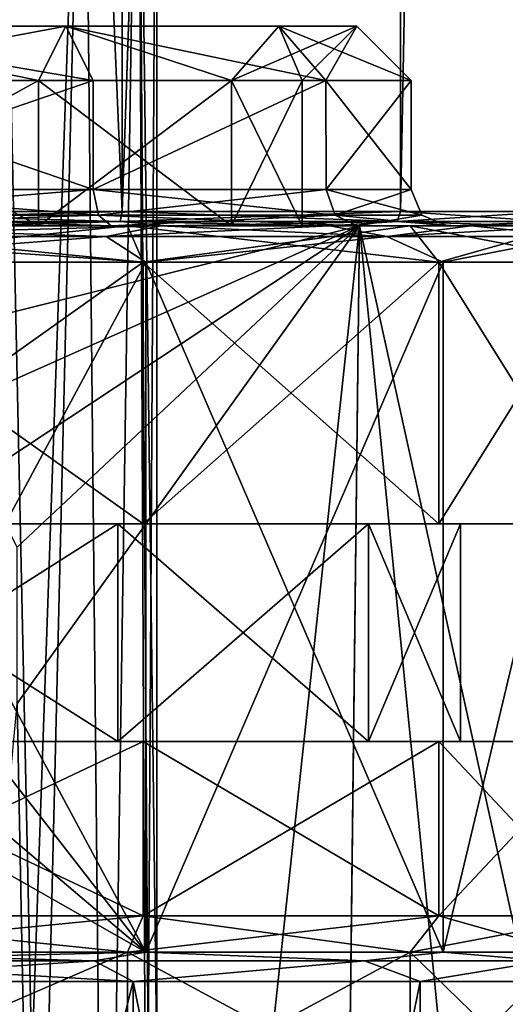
# Model space of a CAD drawing. Header units: millimetres. Extents: x -25 to 87, y -149 to 296.
# Tile 87 of 256: x 3.37 to 10.04, y 85.28 to 98.84. Entities that reach past the tile are written whole.
import ezdxf

# ---------------------------------------------------------------- set-up
doc = ezdxf.new("R2010")
doc.units = ezdxf.units.MM
doc.header["$LTSCALE"] = 65.185185
for name, color, linetype in [('1002', 7, 'CONTINUOUS'), ('1018', 7, 'CONTINUOUS'), ('1029', 7, 'CONTINUOUS'), ('1030', 7, 'CONTINUOUS'), ('1031', 7, 'CONTINUOUS'), ('1032', 7, 'CONTINUOUS'), ('1033', 7, 'CONTINUOUS'), ('1034', 7, 'CONTINUOUS'), ('1057', 7, 'CONTINUOUS'), ('1062', 7, 'CONTINUOUS'), ('1064', 7, 'CONTINUOUS'), ('1065', 7, 'CONTINUOUS'), ('3543', 7, 'CONTINUOUS'), ('3545', 7, 'CONTINUOUS'), ('3548', 7, 'CONTINUOUS'), ('3549', 7, 'CONTINUOUS'), ('3551', 7, 'CONTINUOUS'), ('3553', 7, 'CONTINUOUS'), ('44', 7, 'CONTINUOUS'), ('45', 7, 'CONTINUOUS'), ('46', 7, 'CONTINUOUS'), ('49', 7, 'CONTINUOUS'), ('50', 7, 'CONTINUOUS'), ('739', 7, 'CONTINUOUS')]:
    doc.layers.add(name, color=color, linetype=linetype)

msp = doc.modelspace()

# ---------------------------------------------------------------- linework, layer by layer
at = {"layer": '1002', "linetype": 'CONTINUOUS'}
for points in [[(0, 207.846, 11), (0, 96.2, 11), (4.773, 96.2, 9.911), (0, 207.846, 11)], [(0, 96.2, -11), (0, 207.846, -11), (4.773, 207.846, -9.911), (0, 96.2, -11)], [(4.773, 96.2, -9.911), (0, 96.2, -11), (4.773, 207.846, -9.911), (4.773, 96.2, -9.911)], [(0, 207.846, 11), (4.773, 96.2, 9.911), (4.75, 207.846, 9.921), (0, 207.846, 11)], [(4.75, 207.846, 9.921), (4.773, 96.2, 9.911), (8.588, 207.846, 6.874), (4.75, 207.846, 9.921)], [(8.6, 96.2, -6.858), (4.773, 96.2, -9.911), (8.603, 207.846, -6.855), (8.6, 96.2, -6.858)], [(8.603, 207.846, -6.855), (4.773, 96.2, -9.911), (4.773, 207.846, -9.911), (8.603, 207.846, -6.855)], [(4.773, 96.2, 9.911), (8.6, 96.2, 6.858), (8.588, 207.846, 6.874), (4.773, 96.2, 9.911)], [(8.588, 207.846, 6.874), (8.6, 96.2, 6.858), (10.721, 207.846, 2.462), (8.588, 207.846, 6.874)], [(10.724, 96.2, -2.448), (8.6, 96.2, -6.858), (8.603, 207.846, -6.855), (10.724, 96.2, -2.448)], [(8.6, 96.2, 6.858), (10.724, 96.2, 2.448), (10.721, 207.846, 2.462), (8.6, 96.2, 6.858)], [(10.726, 207.846, -2.438), (10.724, 96.2, -2.448), (8.603, 207.846, -6.855), (10.726, 207.846, -2.438)]]:
    msp.add_3dface(points, dxfattribs=at)
at = {"layer": '1018', "linetype": 'CONTINUOUS'}
for points in [[(4.773, 96.2, 9.911), (0, 96.2, 11), (4.747, 96.059, 9.858), (4.773, 96.2, 9.911)], [(0, 96.2, 11), (0, 96.059, 10.941), (4.747, 96.059, 9.858), (0, 96.2, 11)], [(0, 96.2, -11), (4.773, 96.2, -9.911), (0, 96.059, -10.941), (0, 96.2, -11)], [(0, 96.059, -10.941), (4.773, 96.2, -9.911), (4.747, 96.059, -9.858), (0, 96.059, -10.941)], [(4.773, 96.2, -9.911), (8.6, 96.2, -6.858), (4.747, 96.059, -9.858), (4.773, 96.2, -9.911)], [(8.6, 96.2, -6.858), (8.554, 96.059, -6.822), (4.747, 96.059, -9.858), (8.6, 96.2, -6.858)], [(4.773, 96.2, 9.911), (4.747, 96.059, 9.858), (8.554, 96.059, 6.822), (4.773, 96.2, 9.911)], [(8.6, 96.2, 6.858), (4.773, 96.2, 9.911), (8.554, 96.059, 6.822), (8.6, 96.2, 6.858)], [(8.6, 96.2, -6.858), (10.724, 96.2, -2.448), (8.554, 96.059, -6.822), (8.6, 96.2, -6.858)], [(10.724, 96.2, -2.448), (10.667, 96.059, -2.435), (8.554, 96.059, -6.822), (10.724, 96.2, -2.448)], [(8.6, 96.2, 6.858), (8.554, 96.059, 6.822), (10.667, 96.059, 2.435), (8.6, 96.2, 6.858)], [(10.724, 96.2, 2.448), (8.6, 96.2, 6.858), (10.667, 96.059, 2.435), (10.724, 96.2, 2.448)], [(0, 96, -10.8), (0, 96.059, -10.941), (4.747, 96.059, -9.858), (0, 96, -10.8)], [(0, 96, -10.8), (4.747, 96.059, -9.858), (2.795, 96, -10.432), (0, 96, -10.8)], [(4.747, 96.059, 9.858), (0, 96.059, 10.941), (2.795, 96, 10.432), (4.747, 96.059, 9.858)], [(5.4, 96, 9.353), (4.747, 96.059, 9.858), (2.795, 96, 10.432), (5.4, 96, 9.353)], [(2.795, 96, -10.432), (4.747, 96.059, -9.858), (5.4, 96, -9.353), (2.795, 96, -10.432)], [(8.554, 96.059, 6.822), (4.747, 96.059, 9.858), (7.637, 96, 7.637), (8.554, 96.059, 6.822)], [(7.637, 96, 7.637), (4.747, 96.059, 9.858), (5.4, 96, 9.353), (7.637, 96, 7.637)], [(4.747, 96.059, -9.858), (8.554, 96.059, -6.822), (5.4, 96, -9.353), (4.747, 96.059, -9.858)], [(5.4, 96, -9.353), (8.554, 96.059, -6.822), (7.637, 96, -7.637), (5.4, 96, -9.353)], [(9.353, 96, 5.4), (8.554, 96.059, 6.822), (7.637, 96, 7.637), (9.353, 96, 5.4)], [(7.637, 96, -7.637), (8.554, 96.059, -6.822), (9.353, 96, -5.4), (7.637, 96, -7.637)], [(10.667, 96.059, 2.435), (8.554, 96.059, 6.822), (10.432, 96, 2.795), (10.667, 96.059, 2.435)], [(10.432, 96, 2.795), (8.554, 96.059, 6.822), (9.353, 96, 5.4), (10.432, 96, 2.795)], [(8.554, 96.059, -6.822), (10.667, 96.059, -2.435), (9.353, 96, -5.4), (8.554, 96.059, -6.822)], [(9.353, 96, -5.4), (10.667, 96.059, -2.435), (10.432, 96, -2.795), (9.353, 96, -5.4)]]:
    msp.add_3dface(points, dxfattribs=at)
at = {"layer": '1029', "linetype": 'CONTINUOUS'}
for points in [[(0, 91.9, -11.675), (0, 95.5, -11.675), (5.065, 95.5, -10.519), (0, 91.9, -11.675)], [(5.065, 91.9, -10.519), (0, 91.9, -11.675), (5.065, 95.5, -10.519), (5.065, 91.9, -10.519)], [(0, 91.9, 11.675), (5.065, 91.9, 10.519), (0, 95.5, 11.675), (0, 91.9, 11.675)], [(0, 95.5, 11.675), (5.065, 91.9, 10.519), (5.065, 95.5, 10.519), (0, 95.5, 11.675)], [(9.128, 91.9, -7.279), (5.065, 91.9, -10.519), (9.128, 95.5, -7.279), (9.128, 91.9, -7.279)], [(9.128, 95.5, -7.279), (5.065, 91.9, -10.519), (5.065, 95.5, -10.519), (9.128, 95.5, -7.279)], [(5.065, 91.9, 10.519), (9.128, 91.9, 7.279), (5.065, 95.5, 10.519), (5.065, 91.9, 10.519)], [(5.065, 95.5, 10.519), (9.128, 91.9, 7.279), (9.128, 95.5, 7.279), (5.065, 95.5, 10.519)], [(11.382, 91.9, -2.598), (9.128, 91.9, -7.279), (11.382, 95.5, -2.598), (11.382, 91.9, -2.598)], [(11.382, 95.5, -2.598), (9.128, 91.9, -7.279), (9.128, 95.5, -7.279), (11.382, 95.5, -2.598)], [(9.128, 91.9, 7.279), (11.382, 91.9, 2.598), (9.128, 95.5, 7.279), (9.128, 91.9, 7.279)], [(9.128, 95.5, 7.279), (11.382, 91.9, 2.598), (11.382, 95.5, 2.598), (9.128, 95.5, 7.279)]]:
    msp.add_3dface(points, dxfattribs=at)
at = {"layer": '1030', "linetype": 'CONTINUOUS'}
for points in [[(0, 91.9, -11.675), (5.065, 91.9, -10.519), (0, 91.9, -9.425), (0, 91.9, -11.675)], [(0, 91.9, -9.425), (5.065, 91.9, -10.519), (4.713, 91.9, -8.162), (0, 91.9, -9.425)], [(5.065, 91.9, 10.519), (0, 91.9, 11.675), (4.713, 91.9, 8.162), (5.065, 91.9, 10.519)], [(4.713, 91.9, 8.162), (0, 91.9, 11.675), (0, 91.9, 9.425), (4.713, 91.9, 8.162)], [(4.713, 91.9, -8.162), (5.065, 91.9, -10.519), (8.162, 91.9, -4.713), (4.713, 91.9, -8.162)], [(8.162, 91.9, 4.713), (5.065, 91.9, 10.519), (4.713, 91.9, 8.162), (8.162, 91.9, 4.713)], [(5.065, 91.9, -10.519), (9.128, 91.9, -7.279), (8.162, 91.9, -4.713), (5.065, 91.9, -10.519)], [(9.128, 91.9, 7.279), (5.065, 91.9, 10.519), (8.162, 91.9, 4.713), (9.128, 91.9, 7.279)], [(8.162, 91.9, -4.713), (9.128, 91.9, -7.279), (9.425, 91.9), (8.162, 91.9, -4.713)], [(9.425, 91.9), (9.128, 91.9, 7.279), (8.162, 91.9, 4.713), (9.425, 91.9)], [(9.128, 91.9, -7.279), (11.382, 91.9, -2.598), (9.425, 91.9), (9.128, 91.9, -7.279)], [(11.382, 91.9, -2.598), (11.382, 91.9, 2.598), (9.128, 91.9, 7.279), (11.382, 91.9, -2.598)], [(11.382, 91.9, -2.598), (9.128, 91.9, 7.279), (9.425, 91.9), (11.382, 91.9, -2.598)]]:
    msp.add_3dface(points, dxfattribs=at)
at = {"layer": '1031', "linetype": 'CONTINUOUS'}
for points in [[(0, 91.9, -9.425), (4.713, 91.9, -8.162), (0, 88.9, -9.425), (0, 91.9, -9.425)], [(0, 88.9, -9.425), (4.713, 91.9, -8.162), (4.713, 88.9, -8.162), (0, 88.9, -9.425)], [(4.713, 91.9, 8.162), (0, 91.9, 9.425), (4.713, 88.9, 8.162), (4.713, 91.9, 8.162)], [(4.713, 88.9, 8.162), (0, 91.9, 9.425), (0, 88.9, 9.425), (4.713, 88.9, 8.162)], [(4.713, 91.9, -8.162), (8.162, 91.9, -4.713), (4.713, 88.9, -8.162), (4.713, 91.9, -8.162)], [(4.713, 88.9, -8.162), (8.162, 91.9, -4.713), (8.162, 88.9, -4.713), (4.713, 88.9, -8.162)], [(8.162, 91.9, 4.713), (4.713, 91.9, 8.162), (8.162, 88.9, 4.713), (8.162, 91.9, 4.713)], [(8.162, 88.9, 4.713), (4.713, 91.9, 8.162), (4.713, 88.9, 8.162), (8.162, 88.9, 4.713)], [(8.162, 91.9, -4.713), (9.425, 91.9), (8.162, 88.9, -4.713), (8.162, 91.9, -4.713)], [(9.425, 91.9), (8.162, 91.9, 4.713), (9.425, 88.9), (9.425, 91.9)], [(8.162, 88.9, -4.713), (9.425, 91.9), (9.425, 88.9), (8.162, 88.9, -4.713)], [(9.425, 88.9), (8.162, 91.9, 4.713), (8.162, 88.9, 4.713), (9.425, 88.9)]]:
    msp.add_3dface(points, dxfattribs=at)
at = {"layer": '1032', "linetype": 'CONTINUOUS'}
for points in [[(0, 88.9, -9.425), (4.713, 88.9, -8.162), (0, 88.9, -11.675), (0, 88.9, -9.425)], [(0, 88.9, -11.675), (4.713, 88.9, -8.162), (5.065, 88.9, -10.519), (0, 88.9, -11.675)], [(4.713, 88.9, 8.162), (0, 88.9, 9.425), (5.065, 88.9, 10.519), (4.713, 88.9, 8.162)], [(5.065, 88.9, 10.519), (0, 88.9, 9.425), (0, 88.9, 11.675), (5.065, 88.9, 10.519)], [(4.713, 88.9, -8.162), (8.162, 88.9, -4.713), (5.065, 88.9, -10.519), (4.713, 88.9, -8.162)], [(8.162, 88.9, 4.713), (4.713, 88.9, 8.162), (5.065, 88.9, 10.519), (8.162, 88.9, 4.713)], [(5.065, 88.9, -10.519), (8.162, 88.9, -4.713), (9.128, 88.9, -7.279), (5.065, 88.9, -10.519)], [(9.128, 88.9, 7.279), (8.162, 88.9, 4.713), (5.065, 88.9, 10.519), (9.128, 88.9, 7.279)], [(8.162, 88.9, -4.713), (9.425, 88.9), (9.128, 88.9, -7.279), (8.162, 88.9, -4.713)], [(9.425, 88.9), (8.162, 88.9, 4.713), (9.128, 88.9, 7.279), (9.425, 88.9)], [(9.128, 88.9, -7.279), (9.425, 88.9), (11.382, 88.9, 2.598), (9.128, 88.9, -7.279)], [(11.382, 88.9, 2.598), (9.425, 88.9), (9.128, 88.9, 7.279), (11.382, 88.9, 2.598)], [(11.382, 88.9, -2.598), (9.128, 88.9, -7.279), (11.382, 88.9, 2.598), (11.382, 88.9, -2.598)]]:
    msp.add_3dface(points, dxfattribs=at)
at = {"layer": '1033', "linetype": 'CONTINUOUS'}
for points in [[(0, 88.9, -11.675), (5.065, 88.9, -10.519), (0, 86.5, -11.675), (0, 88.9, -11.675)], [(0, 86.5, -11.675), (5.065, 88.9, -10.519), (5.065, 86.5, -10.519), (0, 86.5, -11.675)], [(5.065, 88.9, 10.519), (0, 88.9, 11.675), (5.065, 86.5, 10.519), (5.065, 88.9, 10.519)], [(5.065, 86.5, 10.519), (0, 88.9, 11.675), (0, 86.5, 11.675), (5.065, 86.5, 10.519)], [(5.065, 88.9, -10.519), (9.128, 88.9, -7.279), (5.065, 86.5, -10.519), (5.065, 88.9, -10.519)], [(5.065, 86.5, -10.519), (9.128, 88.9, -7.279), (9.128, 86.5, -7.279), (5.065, 86.5, -10.519)], [(9.128, 88.9, 7.279), (5.065, 88.9, 10.519), (9.128, 86.5, 7.279), (9.128, 88.9, 7.279)], [(9.128, 86.5, 7.279), (5.065, 88.9, 10.519), (5.065, 86.5, 10.519), (9.128, 86.5, 7.279)], [(9.128, 88.9, -7.279), (11.382, 88.9, -2.598), (9.128, 86.5, -7.279), (9.128, 88.9, -7.279)], [(9.128, 86.5, -7.279), (11.382, 88.9, -2.598), (11.382, 86.5, -2.598), (9.128, 86.5, -7.279)], [(11.382, 88.9, 2.598), (9.128, 88.9, 7.279), (11.382, 86.5, 2.598), (11.382, 88.9, 2.598)], [(11.382, 86.5, 2.598), (9.128, 88.9, 7.279), (9.128, 86.5, 7.279), (11.382, 86.5, 2.598)]]:
    msp.add_3dface(points, dxfattribs=at)
at = {"layer": '1034', "linetype": 'CONTINUOUS'}
for points in [[(0, 83.9, -11.175), (0, 86, -11.175), (4.849, 86, -10.068), (0, 83.9, -11.175)], [(4.849, 83.9, -10.068), (0, 83.9, -11.175), (4.849, 86, -10.068), (4.849, 83.9, -10.068)], [(0, 83.9, 11.175), (4.849, 83.9, 10.068), (0, 86, 11.175), (0, 83.9, 11.175)], [(0, 86, 11.175), (4.849, 83.9, 10.068), (4.849, 86, 10.068), (0, 86, 11.175)], [(8.737, 83.9, -6.968), (4.849, 83.9, -10.068), (8.737, 86, -6.968), (8.737, 83.9, -6.968)], [(8.737, 86, -6.968), (4.849, 83.9, -10.068), (4.849, 86, -10.068), (8.737, 86, -6.968)], [(4.849, 83.9, 10.068), (8.737, 83.9, 6.968), (4.849, 86, 10.068), (4.849, 83.9, 10.068)], [(4.849, 86, 10.068), (8.737, 83.9, 6.968), (8.737, 86, 6.968), (4.849, 86, 10.068)], [(10.895, 83.9, -2.487), (8.737, 83.9, -6.968), (10.895, 86, -2.487), (10.895, 83.9, -2.487)], [(10.895, 86, -2.487), (8.737, 83.9, -6.968), (8.737, 86, -6.968), (10.895, 86, -2.487)], [(8.737, 83.9, 6.968), (10.895, 83.9, 2.487), (8.737, 86, 6.968), (8.737, 83.9, 6.968)], [(8.737, 86, 6.968), (10.895, 83.9, 2.487), (10.895, 86, 2.487), (8.737, 86, 6.968)]]:
    msp.add_3dface(points, dxfattribs=at)
at = {"layer": '1057', "linetype": 'CONTINUOUS'}
for points in [[(3.53, 84.5, 3.886), (2.625, 84.5, 4.547), (3.086, 105, 4.247), (3.53, 84.5, 3.886)], [(2.625, 84.5, -4.547), (3.53, 84.5, -3.886), (3.086, 105, -4.247), (2.625, 84.5, -4.547)], [(4.247, 105, 3.086), (3.53, 84.5, 3.886), (3.086, 105, 4.247), (4.247, 105, 3.086)], [(3.086, 105, -4.247), (3.53, 84.5, -3.886), (4.247, 105, -3.086), (3.086, 105, -4.247)], [(3.53, 75.3, 3.886), (3.53, 84.5, 3.886), (4.247, 105, 3.086), (3.53, 75.3, 3.886)], [(4.547, 75.3, 2.625), (3.53, 75.3, 3.886), (4.247, 105, 3.086), (4.547, 75.3, 2.625)], [(3.53, 84.5, -3.886), (4.547, 75.3, -2.625), (4.247, 105, -3.086), (3.53, 84.5, -3.886)], [(4.993, 105, 1.622), (4.547, 75.3, 2.625), (4.247, 105, 3.086), (4.993, 105, 1.622)], [(4.247, 105, -3.086), (4.547, 75.3, -2.625), (4.993, 105, -1.622), (4.247, 105, -3.086)], [(5.131, 84.5, 1.114), (4.547, 75.3, 2.625), (4.993, 105, 1.622), (5.131, 84.5, 1.114)], [(4.547, 75.3, -2.625), (5.131, 75.3, -1.114), (4.993, 105, -1.622), (4.547, 75.3, -2.625)], [(5.25, 105, 0), (5.131, 84.5, 1.114), (4.993, 105, 1.622), (5.25, 105, 0)], [(5.131, 84.5, -1.114), (5.25, 84.5), (4.993, 105, -1.622), (5.131, 84.5, -1.114)], [(4.993, 105, -1.622), (5.25, 84.5), (5.25, 105, 0), (4.993, 105, -1.622)], [(5.131, 75.3, -1.114), (5.131, 84.5, -1.114), (4.993, 105, -1.622), (5.131, 75.3, -1.114)], [(5.25, 84.5), (5.131, 84.5, 1.114), (5.25, 105, 0), (5.25, 84.5)]]:
    msp.add_3dface(points, dxfattribs=at)
at = {"layer": '1062', "linetype": 'CONTINUOUS'}
for points in [[(0, 96, -11.175), (2.795, 96, -10.432), (4.849, 96, -10.068), (0, 96, -11.175)], [(4.849, 96, 10.068), (2.795, 96, 10.432), (0, 96, 11.175), (4.849, 96, 10.068)], [(2.795, 96, -10.432), (5.4, 96, -9.353), (4.849, 96, -10.068), (2.795, 96, -10.432)], [(5.4, 96, 9.353), (2.795, 96, 10.432), (4.849, 96, 10.068), (5.4, 96, 9.353)], [(5.4, 96, -9.353), (7.637, 96, -7.637), (4.849, 96, -10.068), (5.4, 96, -9.353)], [(4.849, 96, -10.068), (7.637, 96, -7.637), (8.737, 96, -6.968), (4.849, 96, -10.068)], [(8.737, 96, 6.968), (5.4, 96, 9.353), (4.849, 96, 10.068), (8.737, 96, 6.968)], [(7.637, 96, 7.637), (5.4, 96, 9.353), (8.737, 96, 6.968), (7.637, 96, 7.637)], [(7.637, 96, -7.637), (9.353, 96, -5.4), (8.737, 96, -6.968), (7.637, 96, -7.637)], [(9.353, 96, 5.4), (7.637, 96, 7.637), (8.737, 96, 6.968), (9.353, 96, 5.4)], [(9.353, 96, -5.4), (10.432, 96, -2.795), (8.737, 96, -6.968), (9.353, 96, -5.4)], [(8.737, 96, -6.968), (10.432, 96, -2.795), (10.895, 96, -2.487), (8.737, 96, -6.968)], [(10.895, 96, 2.487), (9.353, 96, 5.4), (8.737, 96, 6.968), (10.895, 96, 2.487)], [(10.432, 96, 2.795), (9.353, 96, 5.4), (10.895, 96, 2.487), (10.432, 96, 2.795)]]:
    msp.add_3dface(points, dxfattribs=at)
at = {"layer": '1064', "linetype": 'CONTINUOUS'}
for points in [[(5.065, 95.5, -10.519), (0, 95.5, -11.675), (4.849, 96, -10.068), (5.065, 95.5, -10.519)], [(0, 95.5, -11.675), (0, 96, -11.175), (4.849, 96, -10.068), (0, 95.5, -11.675)], [(0, 95.5, 11.675), (5.065, 95.5, 10.519), (0, 96, 11.175), (0, 95.5, 11.675)], [(5.065, 95.5, 10.519), (4.849, 96, 10.068), (0, 96, 11.175), (5.065, 95.5, 10.519)], [(5.065, 95.5, 10.519), (9.128, 95.5, 7.279), (4.849, 96, 10.068), (5.065, 95.5, 10.519)], [(9.128, 95.5, 7.279), (8.737, 96, 6.968), (4.849, 96, 10.068), (9.128, 95.5, 7.279)], [(5.065, 95.5, -10.519), (4.849, 96, -10.068), (8.737, 96, -6.968), (5.065, 95.5, -10.519)], [(9.128, 95.5, -7.279), (5.065, 95.5, -10.519), (8.737, 96, -6.968), (9.128, 95.5, -7.279)], [(9.128, 95.5, 7.279), (11.382, 95.5, 2.598), (8.737, 96, 6.968), (9.128, 95.5, 7.279)], [(11.382, 95.5, 2.598), (10.895, 96, 2.487), (8.737, 96, 6.968), (11.382, 95.5, 2.598)], [(9.128, 95.5, -7.279), (8.737, 96, -6.968), (10.895, 96, -2.487), (9.128, 95.5, -7.279)], [(11.382, 95.5, -2.598), (9.128, 95.5, -7.279), (10.895, 96, -2.487), (11.382, 95.5, -2.598)]]:
    msp.add_3dface(points, dxfattribs=at)
at = {"layer": '1065', "linetype": 'CONTINUOUS'}
for points in [[(0, 86.5, -11.675), (5.065, 86.5, -10.519), (0, 86, -11.175), (0, 86.5, -11.675)], [(0, 86, -11.175), (5.065, 86.5, -10.519), (4.849, 86, -10.068), (0, 86, -11.175)], [(5.065, 86.5, 10.519), (0, 86.5, 11.675), (4.849, 86, 10.068), (5.065, 86.5, 10.519)], [(0, 86.5, 11.675), (0, 86, 11.175), (4.849, 86, 10.068), (0, 86.5, 11.675)], [(5.065, 86.5, -10.519), (9.128, 86.5, -7.279), (4.849, 86, -10.068), (5.065, 86.5, -10.519)], [(9.128, 86.5, -7.279), (8.737, 86, -6.968), (4.849, 86, -10.068), (9.128, 86.5, -7.279)], [(5.065, 86.5, 10.519), (4.849, 86, 10.068), (8.737, 86, 6.968), (5.065, 86.5, 10.519)], [(9.128, 86.5, 7.279), (5.065, 86.5, 10.519), (8.737, 86, 6.968), (9.128, 86.5, 7.279)], [(9.128, 86.5, -7.279), (11.382, 86.5, -2.598), (8.737, 86, -6.968), (9.128, 86.5, -7.279)], [(11.382, 86.5, -2.598), (10.895, 86, -2.487), (8.737, 86, -6.968), (11.382, 86.5, -2.598)], [(9.128, 86.5, 7.279), (8.737, 86, 6.968), (10.895, 86, 2.487), (9.128, 86.5, 7.279)], [(11.382, 86.5, 2.598), (9.128, 86.5, 7.279), (10.895, 86, 2.487), (11.382, 86.5, 2.598)]]:
    msp.add_3dface(points, dxfattribs=at)
at = {"layer": '3543', "linetype": 'CONTINUOUS'}
for points in [[(4.375, 96.5, 7.578), (0, 96.5, 8.75), (4.374, 98, 7.578), (4.375, 96.5, 7.578)], [(4.374, 98, 7.578), (0, 96.5, 8.75), (0, 98, 8.75), (4.374, 98, 7.578)], [(0, 96.5, -8.75), (4.375, 96.5, -7.578), (0, 98, -8.75), (0, 96.5, -8.75)], [(0, 98, -8.75), (4.375, 96.5, -7.578), (4.374, 98, -7.578), (0, 98, -8.75)], [(7.577, 98, 4.375), (4.375, 96.5, 7.578), (4.374, 98, 7.578), (7.577, 98, 4.375)], [(4.374, 98, -7.578), (4.375, 96.5, -7.578), (7.577, 98, -4.375), (4.374, 98, -7.578)], [(7.578, 96.5, 4.375), (4.375, 96.5, 7.578), (7.577, 98, 4.375), (7.578, 96.5, 4.375)], [(4.375, 96.5, -7.578), (7.578, 96.5, -4.375), (7.577, 98, -4.375), (4.375, 96.5, -7.578)], [(8.75, 98, 0), (7.578, 96.5, 4.375), (7.577, 98, 4.375), (8.75, 98, 0)], [(7.578, 96.5, -4.375), (8.75, 96.5, 0), (7.577, 98, -4.375), (7.578, 96.5, -4.375)], [(7.577, 98, -4.375), (8.75, 96.5, 0), (8.75, 98, 0), (7.577, 98, -4.375)], [(8.75, 96.5, 0), (7.578, 96.5, 4.375), (8.75, 98, 0), (8.75, 96.5, 0)]]:
    msp.add_3dface(points, dxfattribs=at)
at = {"layer": '3545', "linetype": 'CONTINUOUS'}
for points in [[(0, 96.5, 8.75), (4.375, 96.5, 7.578), (0, 96.146, 8.896), (0, 96.5, 8.75)], [(4.375, 96.5, 7.578), (4.448, 96.146, 7.705), (0, 96.146, 8.896), (4.375, 96.5, 7.578)], [(4.375, 96.5, -7.578), (0, 96.5, -8.75), (4.448, 96.146, -7.705), (4.375, 96.5, -7.578)], [(0, 96.5, -8.75), (0, 96.146, -8.896), (4.448, 96.146, -7.705), (0, 96.5, -8.75)], [(4.375, 96.5, 7.578), (7.578, 96.5, 4.375), (4.448, 96.146, 7.705), (4.375, 96.5, 7.578)], [(7.578, 96.5, -4.375), (4.375, 96.5, -7.578), (7.705, 96.146, -4.448), (7.578, 96.5, -4.375)], [(4.375, 96.5, -7.578), (4.448, 96.146, -7.705), (7.705, 96.146, -4.448), (4.375, 96.5, -7.578)], [(7.578, 96.5, 4.375), (7.705, 96.146, 4.448), (4.448, 96.146, 7.705), (7.578, 96.5, 4.375)], [(7.578, 96.5, 4.375), (8.75, 96.5, 0), (7.705, 96.146, 4.448), (7.578, 96.5, 4.375)], [(8.75, 96.5, 0), (7.578, 96.5, -4.375), (8.896, 96.146, 0), (8.75, 96.5, 0)], [(7.578, 96.5, -4.375), (7.705, 96.146, -4.448), (8.896, 96.146, 0), (7.578, 96.5, -4.375)], [(8.75, 96.5, 0), (8.896, 96.146, 0), (7.705, 96.146, 4.448), (8.75, 96.5, 0)], [(0, 96.146, -8.896), (0, 96, -9.25), (4.625, 96, -8.011), (0, 96.146, -8.896)], [(4.448, 96.146, -7.705), (0, 96.146, -8.896), (4.625, 96, -8.011), (4.448, 96.146, -7.705)], [(0, 96.146, 8.896), (4.448, 96.146, 7.705), (0, 96, 9.25), (0, 96.146, 8.896)], [(0, 96, 9.25), (4.448, 96.146, 7.705), (4.625, 96, 8.011), (0, 96, 9.25)], [(7.705, 96.146, -4.448), (4.448, 96.146, -7.705), (8.011, 96, -4.625), (7.705, 96.146, -4.448)], [(8.011, 96, -4.625), (4.448, 96.146, -7.705), (4.625, 96, -8.011), (8.011, 96, -4.625)], [(4.448, 96.146, 7.705), (7.705, 96.146, 4.448), (4.625, 96, 8.011), (4.448, 96.146, 7.705)], [(4.625, 96, 8.011), (7.705, 96.146, 4.448), (8.011, 96, 4.625), (4.625, 96, 8.011)], [(8.896, 96.146, 0), (7.705, 96.146, -4.448), (9.25, 96), (8.896, 96.146, 0)], [(9.25, 96), (7.705, 96.146, -4.448), (8.011, 96, -4.625), (9.25, 96)], [(7.705, 96.146, 4.448), (8.896, 96.146, 0), (8.011, 96, 4.625), (7.705, 96.146, 4.448)], [(8.011, 96, 4.625), (8.896, 96.146, 0), (9.25, 96), (8.011, 96, 4.625)]]:
    msp.add_3dface(points, dxfattribs=at)
at = {"layer": '3548', "linetype": 'CONTINUOUS'}
for points in [[(0, 98, -8.75), (4.374, 98, -7.578), (0, 98.75, -8), (0, 98, -8.75)], [(0, 98.75, -8), (4.374, 98, -7.578), (4, 98.75, -6.928), (0, 98.75, -8)], [(4.374, 98, 7.578), (0, 98, 8.75), (4, 98.75, 6.928), (4.374, 98, 7.578)], [(0, 98, 8.75), (0, 98.75, 8), (4, 98.75, 6.928), (0, 98, 8.75)], [(4.374, 98, -7.578), (7.577, 98, -4.375), (4, 98.75, -6.928), (4.374, 98, -7.578)], [(4, 98.75, -6.928), (7.577, 98, -4.375), (6.928, 98.75, -4), (4, 98.75, -6.928)], [(7.577, 98, 4.375), (4.374, 98, 7.578), (4, 98.75, 6.928), (7.577, 98, 4.375)], [(6.928, 98.75, 4), (7.577, 98, 4.375), (4, 98.75, 6.928), (6.928, 98.75, 4)], [(7.577, 98, -4.375), (8.75, 98, 0), (6.928, 98.75, -4), (7.577, 98, -4.375)], [(6.928, 98.75, -4), (8.75, 98, 0), (8, 98.75), (6.928, 98.75, -4)], [(8, 98.75), (7.577, 98, 4.375), (6.928, 98.75, 4), (8, 98.75)], [(8.75, 98, 0), (7.577, 98, 4.375), (8, 98.75), (8.75, 98, 0)]]:
    msp.add_3dface(points, dxfattribs=at)
at = {"layer": '3549', "linetype": 'CONTINUOUS'}
for points in [[(0, 96, -7.25), (0, 98, -7.25), (3.625, 98, -6.279), (0, 96, -7.25)], [(3.625, 96, -6.279), (0, 96, -7.25), (3.625, 98, -6.279), (3.625, 96, -6.279)], [(0, 96, 7.25), (3.625, 96, 6.279), (0, 98, 7.25), (0, 96, 7.25)], [(0, 98, 7.25), (3.625, 96, 6.279), (3.625, 98, 6.279), (0, 98, 7.25)], [(6.279, 96, -3.625), (3.625, 96, -6.279), (6.279, 98, -3.625), (6.279, 96, -3.625)], [(6.279, 98, -3.625), (3.625, 96, -6.279), (3.625, 98, -6.279), (6.279, 98, -3.625)], [(3.625, 96, 6.279), (6.279, 96, 3.625), (3.625, 98, 6.279), (3.625, 96, 6.279)], [(3.625, 98, 6.279), (6.279, 96, 3.625), (6.279, 98, 3.625), (3.625, 98, 6.279)], [(7.25, 96), (6.279, 96, -3.625), (7.25, 98), (7.25, 96)], [(7.25, 98), (6.279, 96, -3.625), (6.279, 98, -3.625), (7.25, 98)], [(6.279, 96, 3.625), (7.25, 96), (6.279, 98, 3.625), (6.279, 96, 3.625)], [(6.279, 98, 3.625), (7.25, 96), (7.25, 98), (6.279, 98, 3.625)]]:
    msp.add_3dface(points, dxfattribs=at)
at = {"layer": '3551', "linetype": 'CONTINUOUS'}
for points in [[(4, 98.75, 6.928), (0, 98.75, 8), (3.625, 98, 6.279), (4, 98.75, 6.928)], [(0, 98.75, 8), (0, 98, 7.25), (3.625, 98, 6.279), (0, 98.75, 8)], [(0, 98.75, -8), (4, 98.75, -6.928), (0, 98, -7.25), (0, 98.75, -8)], [(0, 98, -7.25), (4, 98.75, -6.928), (3.625, 98, -6.279), (0, 98, -7.25)], [(4, 98.75, -6.928), (6.279, 98, -3.625), (3.625, 98, -6.279), (4, 98.75, -6.928)], [(4, 98.75, 6.928), (3.625, 98, 6.279), (6.279, 98, 3.625), (4, 98.75, 6.928)], [(4, 98.75, -6.928), (6.928, 98.75, -4), (6.279, 98, -3.625), (4, 98.75, -6.928)], [(6.928, 98.75, 4), (4, 98.75, 6.928), (6.279, 98, 3.625), (6.928, 98.75, 4)], [(6.928, 98.75, -4), (8, 98.75), (6.279, 98, -3.625), (6.928, 98.75, -4)], [(8, 98.75), (7.25, 98), (6.279, 98, -3.625), (8, 98.75)], [(6.928, 98.75, 4), (6.279, 98, 3.625), (7.25, 98), (6.928, 98.75, 4)], [(8, 98.75), (6.928, 98.75, 4), (7.25, 98), (8, 98.75)]]:
    msp.add_3dface(points, dxfattribs=at)
at = {"layer": '3553', "linetype": 'CONTINUOUS'}
for points in [[(4.625, 96, -8.011), (0, 96, -9.25), (3.625, 96, -6.279), (4.625, 96, -8.011)], [(0, 96, -9.25), (0, 96, -7.25), (3.625, 96, -6.279), (0, 96, -9.25)], [(0, 96, 9.25), (4.625, 96, 8.011), (0, 96, 7.25), (0, 96, 9.25)], [(4.625, 96, 8.011), (3.625, 96, 6.279), (0, 96, 7.25), (4.625, 96, 8.011)], [(4.625, 96, 8.011), (6.279, 96, 3.625), (3.625, 96, 6.279), (4.625, 96, 8.011)], [(4.625, 96, -8.011), (3.625, 96, -6.279), (6.279, 96, -3.625), (4.625, 96, -8.011)], [(4.625, 96, 8.011), (8.011, 96, 4.625), (6.279, 96, 3.625), (4.625, 96, 8.011)], [(8.011, 96, -4.625), (4.625, 96, -8.011), (6.279, 96, -3.625), (8.011, 96, -4.625)], [(8.011, 96, 4.625), (7.25, 96), (6.279, 96, 3.625), (8.011, 96, 4.625)], [(8.011, 96, -4.625), (6.279, 96, -3.625), (7.25, 96), (8.011, 96, -4.625)], [(8.011, 96, 4.625), (8.011, 96, -4.625), (7.25, 96), (8.011, 96, 4.625)], [(8.011, 96, 4.625), (9.25, 96), (8.011, 96, -4.625), (8.011, 96, 4.625)]]:
    msp.add_3dface(points, dxfattribs=at)
at = {"layer": '44', "color": 7, "linetype": 'CONTINUOUS', "true_color": 0x0833a0}
for points in [[(8.036, 96, -19.402), (0, 96, -21), (7.631, 96, -9.583), (8.036, 96, -19.402)], [(7.631, 96, -9.583), (0, 96, -21), (5.306, 96, -11.041), (7.631, 96, -9.583)], [(5.306, 96, -11.041), (0, 96, -21), (0, 96, -12.25), (5.306, 96, -11.041)], [(0, 96, 21), (8.036, 96, 19.402), (0, 96, 12.25), (0, 96, 21)], [(0, 96, 12.25), (8.036, 96, 19.402), (5.306, 96, 11.041), (0, 96, 12.25)], [(5.306, 96, 11.041), (8.036, 96, 19.402), (7.631, 96, 9.583), (5.306, 96, 11.041)], [(9.574, 96, -7.643), (8.036, 96, -19.402), (7.631, 96, -9.583), (9.574, 96, -7.643)], [(7.631, 96, 9.583), (8.036, 96, 19.402), (9.574, 96, 7.643), (7.631, 96, 9.583)], [(14.849, 96, -14.849), (8.036, 96, -19.402), (11.942, 96, -2.728), (14.849, 96, -14.849)], [(11.942, 96, -2.728), (8.036, 96, -19.402), (11.035, 96, -5.319), (11.942, 96, -2.728)], [(11.035, 96, -5.319), (8.036, 96, -19.402), (9.574, 96, -7.643), (11.035, 96, -5.319)], [(8.036, 96, 19.402), (14.849, 96, 14.849), (9.574, 96, 7.643), (8.036, 96, 19.402)], [(9.574, 96, 7.643), (14.849, 96, 14.849), (11.035, 96, 5.319), (9.574, 96, 7.643)]]:
    msp.add_3dface(points, dxfattribs=at)
at = {"layer": '45', "color": 7, "linetype": 'CONTINUOUS', "true_color": 0x0833a0}
for points in [[(0, 85.6, -11.35), (0, 66, -11.35), (4.924, 66, -10.226), (0, 85.6, -11.35)], [(0, 66, 11.35), (0, 85.6, 11.35), (4.925, 85.6, 10.226), (0, 66, 11.35)], [(0, 66, 11.35), (4.925, 85.6, 10.226), (4.924, 66, 10.226), (0, 66, 11.35)], [(4.925, 85.6, -10.226), (0, 85.6, -11.35), (4.924, 66, -10.226), (4.925, 85.6, -10.226)], [(8.874, 66, -7.076), (4.925, 85.6, -10.226), (4.924, 66, -10.226), (8.874, 66, -7.076)], [(4.925, 85.6, 10.226), (8.874, 85.6, 7.077), (4.924, 66, 10.226), (4.925, 85.6, 10.226)], [(4.924, 66, 10.226), (8.874, 85.6, 7.077), (8.874, 66, 7.076), (4.924, 66, 10.226)], [(8.874, 85.6, -7.077), (4.925, 85.6, -10.226), (8.874, 66, -7.076), (8.874, 85.6, -7.077)], [(11.065, 85.6, -2.526), (8.874, 85.6, -7.077), (8.874, 66, -7.076), (11.065, 85.6, -2.526)], [(11.065, 66, -2.525), (11.065, 85.6, -2.526), (8.874, 66, -7.076), (11.065, 66, -2.525)], [(8.874, 85.6, 7.077), (11.065, 85.6, 2.526), (8.874, 66, 7.076), (8.874, 85.6, 7.077)], [(8.874, 66, 7.076), (11.065, 85.6, 2.526), (11.065, 66, 2.525), (8.874, 66, 7.076)]]:
    msp.add_3dface(points, dxfattribs=at)
at = {"layer": '46', "color": 7, "linetype": 'CONTINUOUS', "true_color": 0x0833a0}
for points in [[(0, 86, 11.75), (0, 95.5, 11.75), (5.098, 95.5, 10.586), (0, 86, 11.75)], [(0, 86, 11.75), (5.098, 95.5, 10.586), (5.098, 86, 10.587), (0, 86, 11.75)], [(5.098, 95.5, -10.586), (0, 95.5, -11.75), (5.098, 86, -10.587), (5.098, 95.5, -10.586)], [(5.098, 86, -10.587), (0, 95.5, -11.75), (1.6, 90.5, -11.641), (5.098, 86, -10.587)], [(9.187, 95.5, -7.326), (5.098, 95.5, -10.586), (9.187, 86, -7.326), (9.187, 95.5, -7.326)], [(9.187, 86, -7.326), (5.098, 95.5, -10.586), (5.098, 86, -10.587), (9.187, 86, -7.326)], [(5.098, 95.5, 10.586), (9.187, 95.5, 7.326), (5.098, 86, 10.587), (5.098, 95.5, 10.586)], [(5.098, 86, 10.587), (9.187, 95.5, 7.326), (9.187, 86, 7.326), (5.098, 86, 10.587)], [(11.455, 95.5, -2.615), (9.187, 95.5, -7.326), (9.187, 86, -7.326), (11.455, 95.5, -2.615)], [(11.455, 86, -2.614), (11.455, 95.5, -2.615), (9.187, 86, -7.326), (11.455, 86, -2.614)], [(9.187, 95.5, 7.326), (11.455, 95.5, 2.615), (9.187, 86, 7.326), (9.187, 95.5, 7.326)], [(9.187, 86, 7.326), (11.455, 95.5, 2.615), (11.455, 86, 2.614), (9.187, 86, 7.326)], [(1.131, 89.369, -11.695), (5.098, 86, -10.587), (1.6, 90.5, -11.641), (1.131, 89.369, -11.695)], [(0, 88.9, -11.75), (5.098, 86, -10.587), (1.131, 89.369, -11.695), (0, 88.9, -11.75)], [(0, 88.9, -11.75), (0, 86, -11.75), (5.098, 86, -10.587), (0, 88.9, -11.75)]]:
    msp.add_3dface(points, dxfattribs=at)
at = {"layer": '49', "color": 7, "linetype": 'CONTINUOUS', "true_color": 0x0833a0}
for points in [[(5.098, 86, -10.587), (0, 86, -11.75), (4.388, 85.883, -10.594), (5.098, 86, -10.587)], [(0, 86, -11.75), (0, 85.883, -11.467), (4.388, 85.883, -10.594), (0, 86, -11.75)], [(0, 86, 11.75), (5.098, 86, 10.587), (0, 85.883, 11.467), (0, 86, 11.75)], [(0, 85.883, 11.467), (5.098, 86, 10.587), (4.388, 85.883, 10.594), (0, 85.883, 11.467)], [(5.098, 86, 10.587), (8.109, 85.883, 8.109), (4.388, 85.883, 10.594), (5.098, 86, 10.587)], [(5.098, 86, -10.587), (4.388, 85.883, -10.594), (8.109, 85.883, -8.109), (5.098, 86, -10.587)], [(5.098, 86, 10.587), (9.187, 86, 7.326), (8.109, 85.883, 8.109), (5.098, 86, 10.587)], [(9.187, 86, -7.326), (5.098, 86, -10.587), (8.109, 85.883, -8.109), (9.187, 86, -7.326)], [(9.187, 86, 7.326), (10.594, 85.883, 4.388), (8.109, 85.883, 8.109), (9.187, 86, 7.326)], [(9.187, 86, -7.326), (8.109, 85.883, -8.109), (10.594, 85.883, -4.388), (9.187, 86, -7.326)], [(9.187, 86, 7.326), (11.455, 86, 2.614), (10.594, 85.883, 4.388), (9.187, 86, 7.326)], [(11.455, 86, -2.614), (9.187, 86, -7.326), (10.594, 85.883, -4.388), (11.455, 86, -2.614)], [(4.925, 85.6, 10.226), (0, 85.6, 11.35), (4.388, 85.883, 10.594), (4.925, 85.6, 10.226)], [(0, 85.6, 11.35), (0, 85.883, 11.467), (4.388, 85.883, 10.594), (0, 85.6, 11.35)], [(0, 85.6, -11.35), (4.925, 85.6, -10.226), (0, 85.883, -11.467), (0, 85.6, -11.35)], [(0, 85.883, -11.467), (4.925, 85.6, -10.226), (4.388, 85.883, -10.594), (0, 85.883, -11.467)], [(4.388, 85.883, -10.594), (4.925, 85.6, -10.226), (8.109, 85.883, -8.109), (4.388, 85.883, -10.594)], [(8.109, 85.883, 8.109), (4.925, 85.6, 10.226), (4.388, 85.883, 10.594), (8.109, 85.883, 8.109)], [(4.925, 85.6, -10.226), (8.874, 85.6, -7.077), (8.109, 85.883, -8.109), (4.925, 85.6, -10.226)], [(8.874, 85.6, 7.077), (4.925, 85.6, 10.226), (8.109, 85.883, 8.109), (8.874, 85.6, 7.077)], [(8.109, 85.883, -8.109), (8.874, 85.6, -7.077), (10.594, 85.883, -4.388), (8.109, 85.883, -8.109)], [(10.594, 85.883, 4.388), (8.874, 85.6, 7.077), (8.109, 85.883, 8.109), (10.594, 85.883, 4.388)], [(8.874, 85.6, -7.077), (11.065, 85.6, -2.526), (10.594, 85.883, -4.388), (8.874, 85.6, -7.077)], [(11.065, 85.6, 2.526), (8.874, 85.6, 7.077), (10.594, 85.883, 4.388), (11.065, 85.6, 2.526)]]:
    msp.add_3dface(points, dxfattribs=at)
at = {"layer": '50', "linetype": 'CONTINUOUS'}
for points in [[(0, 96, 12.25), (5.306, 96, 11.041), (0, 95.854, 11.896), (0, 96, 12.25)], [(0, 95.854, 11.896), (5.306, 96, 11.041), (4.553, 95.854, 10.991), (0, 95.854, 11.896)], [(5.306, 96, -11.041), (0, 96, -12.25), (4.553, 95.854, -10.991), (5.306, 96, -11.041)], [(4.553, 95.854, -10.991), (0, 96, -12.25), (0, 95.854, -11.896), (4.553, 95.854, -10.991)], [(5.306, 96, 11.041), (7.631, 96, 9.583), (4.553, 95.854, 10.991), (5.306, 96, 11.041)], [(4.553, 95.854, 10.991), (7.631, 96, 9.583), (8.412, 95.854, 8.412), (4.553, 95.854, 10.991)], [(8.412, 95.854, -8.412), (5.306, 96, -11.041), (4.553, 95.854, -10.991), (8.412, 95.854, -8.412)], [(7.631, 96, -9.583), (5.306, 96, -11.041), (8.412, 95.854, -8.412), (7.631, 96, -9.583)], [(7.631, 96, 9.583), (9.574, 96, 7.643), (8.412, 95.854, 8.412), (7.631, 96, 9.583)], [(9.574, 96, -7.643), (7.631, 96, -9.583), (8.412, 95.854, -8.412), (9.574, 96, -7.643)], [(9.574, 96, 7.643), (11.035, 96, 5.319), (8.412, 95.854, 8.412), (9.574, 96, 7.643)], [(8.412, 95.854, 8.412), (11.035, 96, 5.319), (10.991, 95.854, 4.553), (8.412, 95.854, 8.412)], [(10.991, 95.854, -4.553), (9.574, 96, -7.643), (8.412, 95.854, -8.412), (10.991, 95.854, -4.553)], [(11.035, 96, -5.319), (9.574, 96, -7.643), (10.991, 95.854, -4.553), (11.035, 96, -5.319)], [(5.098, 95.5, 10.586), (0, 95.5, 11.75), (4.553, 95.854, 10.991), (5.098, 95.5, 10.586)], [(0, 95.5, 11.75), (0, 95.854, 11.896), (4.553, 95.854, 10.991), (0, 95.5, 11.75)], [(0, 95.5, -11.75), (5.098, 95.5, -10.586), (0, 95.854, -11.896), (0, 95.5, -11.75)], [(5.098, 95.5, -10.586), (4.553, 95.854, -10.991), (0, 95.854, -11.896), (5.098, 95.5, -10.586)], [(5.098, 95.5, -10.586), (8.412, 95.854, -8.412), (4.553, 95.854, -10.991), (5.098, 95.5, -10.586)], [(5.098, 95.5, 10.586), (4.553, 95.854, 10.991), (8.412, 95.854, 8.412), (5.098, 95.5, 10.586)], [(5.098, 95.5, -10.586), (9.187, 95.5, -7.326), (8.412, 95.854, -8.412), (5.098, 95.5, -10.586)], [(9.187, 95.5, 7.326), (5.098, 95.5, 10.586), (8.412, 95.854, 8.412), (9.187, 95.5, 7.326)], [(9.187, 95.5, -7.326), (10.991, 95.854, -4.553), (8.412, 95.854, -8.412), (9.187, 95.5, -7.326)], [(9.187, 95.5, 7.326), (8.412, 95.854, 8.412), (10.991, 95.854, 4.553), (9.187, 95.5, 7.326)], [(9.187, 95.5, -7.326), (11.455, 95.5, -2.615), (10.991, 95.854, -4.553), (9.187, 95.5, -7.326)], [(11.455, 95.5, 2.615), (9.187, 95.5, 7.326), (10.991, 95.854, 4.553), (11.455, 95.5, 2.615)]]:
    msp.add_3dface(points, dxfattribs=at)
at = {"layer": '739', "linetype": 'CONTINUOUS'}
for points in [[(0, 96, -21), (8.036, 96, -19.402), (0, 94, -21), (0, 96, -21)], [(0, 94, -21), (8.036, 96, -19.402), (2.055, 93.333, -20.899), (0, 94, -21)], [(8.036, 96, 19.402), (0, 96, 21), (7.649, 62.653, 19.557), (8.036, 96, 19.402)], [(0, 96, 21), (0, 53, 21), (3.943, 57.975, 20.627), (0, 96, 21)], [(0, 96, 21), (3.943, 57.975, 20.627), (7.649, 62.653, 19.557), (0, 96, 21)], [(8.036, 96, -19.402), (2.833, 92.555, -20.808), (2.055, 93.333, -20.899), (8.036, 96, -19.402)], [(8.036, 96, -19.402), (3.33, 91.577, -20.734), (2.833, 92.555, -20.808), (8.036, 96, -19.402)], [(8.036, 96, -19.402), (3.33, 89.423, -20.734), (3.33, 91.577, -20.734), (8.036, 96, -19.402)], [(3.33, 89.423, -20.734), (8.036, 96, -19.402), (3.945, 57.978, -20.626), (3.33, 89.423, -20.734)], [(8.036, 96, -19.402), (7.651, 62.655, -19.557), (3.945, 57.978, -20.626), (8.036, 96, -19.402)], [(8.036, 96, 19.402), (7.649, 62.653, 19.557), (10.934, 66.798, 17.929), (8.036, 96, 19.402)], [(8.036, 96, -19.402), (10.935, 66.799, -17.928), (7.651, 62.655, -19.557), (8.036, 96, -19.402)], [(8.036, 96, -19.402), (14.849, 96, -14.849), (10.935, 66.799, -17.928), (8.036, 96, -19.402)], [(14.849, 96, 14.849), (8.036, 96, 19.402), (13.702, 70.29, 15.914), (14.849, 96, 14.849)], [(8.036, 96, 19.402), (10.934, 66.798, 17.929), (13.702, 70.29, 15.914), (8.036, 96, 19.402)], [(0, 53, -21), (3.33, 89.423, -20.734), (3.945, 57.978, -20.626), (0, 53, -21)]]:
    msp.add_3dface(points, dxfattribs=at)

doc.saveas('drawing.dxf')
